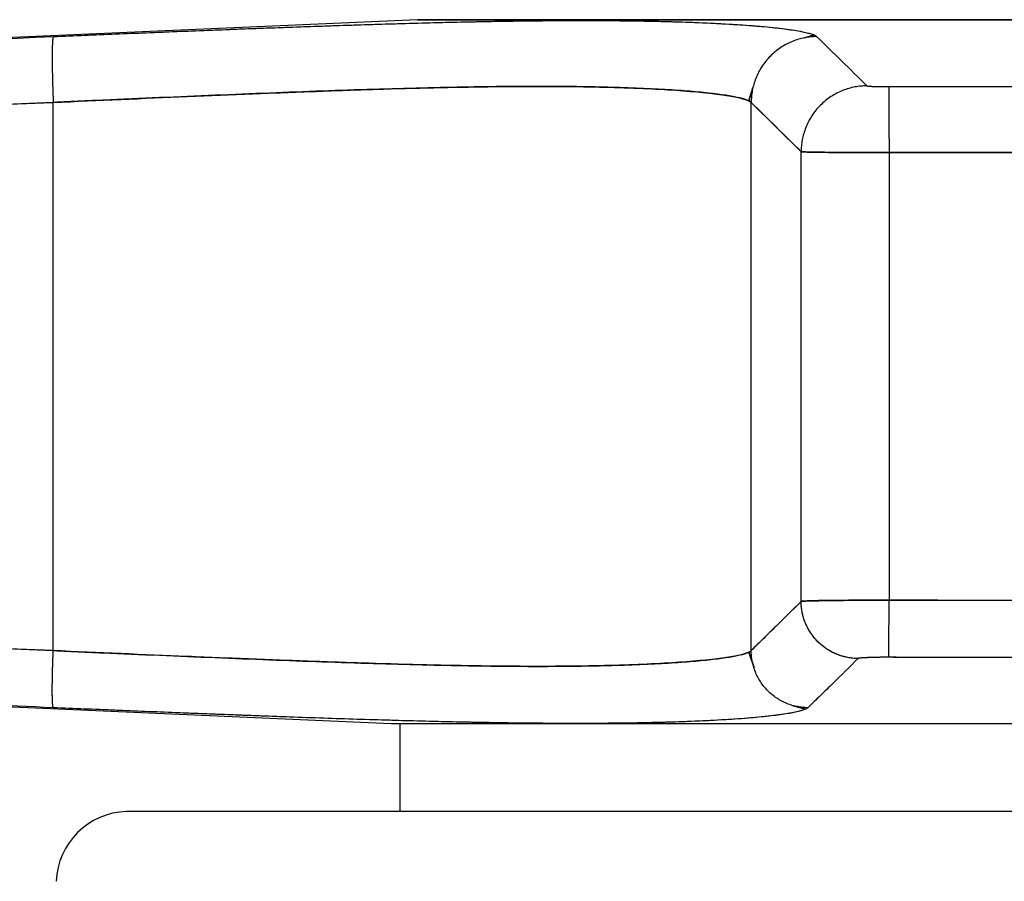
# Model space of a CAD drawing. Header units: millimetres. Extents: x 18 to 610, y -123 to 280.
# Tile 46 of 53: x 448 to 459, y 227 to 237. Entities that reach past the tile are written whole.
import ezdxf

# ---------------------------------------------------------------- set-up
doc = ezdxf.new("R2010")
doc.units = ezdxf.units.MM
doc.linetypes.add('SOLID', pattern=[0])

# ---------------------------------------------------------------- blocks, each defined once
blk = doc.blocks.new('BlockOfViews_1')
at = {"linetype": 'SOLID', "lineweight": 30}
for p, q in [((452.126, 236.791, -4.51), (434.743, 236.032, -4.51)), ((456.39, 236.546, 6.53), (456.385, 236.544, 6.539)), ((456.385, 236.544, 6.539), (456.39, 236.546, 6.53)), ((456.625, 236.615, 6.121), (456.521, 236.584, 6.301)), ((456.521, 236.584, 6.301), (456.625, 236.615, 6.121)), ((456.631, 236.617, 6.11), (456.63, 236.617, 6.11)), ((456.63, 236.617, 6.11), (456.631, 236.617, 6.11)), ((455.967, 236.116, 6.527), (455.969, 236.124, 6.539)), ((455.969, 236.124, 6.539), (455.967, 236.116, 6.527)), ((455.891, 235.867, 6.146), (455.936, 236.016, 6.374)), ((455.936, 236.016, 6.374), (455.891, 235.867, 6.146)), ((447.986, 235.85, -1.4), (434.982, 235.29, -1.968)), ((447.986, 229.62, -1.4), (447.986, 235.85, -1.4)), ((456.484, 235.29, 19.534), (455.917, 235.85, 6.53)), ((455.917, 229.62, 6.53), (455.917, 235.85, 6.53)), ((456.484, 230.179, 19.534), (456.484, 235.29, 19.534)), ((460.569, 235.28, 20.49), (457.483, 235.28, 20.49)), ((457.483, 235.28, 20.49), (457.483, 230.192, 20.49)), ((434.982, 230.179, -1.968), (447.986, 229.62, -1.4)), ((455.917, 229.62, 6.53), (456.484, 230.179, 19.534)), ((457.483, 230.192, 20.49), (460.569, 230.192, 20.49)), ((455.949, 229.423, 6.465), (455.891, 229.602, 6.146)), ((455.891, 229.602, 6.146), (455.949, 229.423, 6.465)), ((434.648, 229.541, -4.51), (451.826, 228.791, -4.51)), ((455.962, 229.382, 6.538), (455.959, 229.391, 6.523)), ((455.959, 229.391, 6.523), (455.962, 229.382, 6.538)), ((456.382, 228.997, 6.536), (456.532, 228.953, 6.115)), ((456.532, 228.953, 6.115), (456.382, 228.997, 6.536)), ((451.926, 228.791, -4.51), (451.926, 227.79, -4.51))]:
    blk.add_line(p, q, dxfattribs=at)
at = {"linetype": 'SOLID', "lineweight": 30, "extrusion": (0, 1, 0)}
blk.add_arc((-459.026, -4.51, 236.791), 6.9, 0.001, 179.999, dxfattribs=at)
at = {"linetype": 'SOLID', "lineweight": 30, "extrusion": (0, -1, -1.75195e-15)}
blk.add_arc((459.026, -4.51, -236.791), 6.9, 0, 180, dxfattribs=at)
at = {"linetype": 'SOLID', "lineweight": 30, "extrusion": (0, 1, -8.39477e-16)}
blk.add_arc((-459.026, -4.51, 228.791), 7.2, 0, 180, dxfattribs=at)
at = {"linetype": 'SOLID', "lineweight": 30}
blk.add_arc((448.846, 226.963, -4.51), 0.828, 91.8778, 177.6228, dxfattribs=at)
at = {"linetype": 'SOLID', "lineweight": 30, "extrusion": (0, -1, 0)}
blk.add_arc((459.026, -4.51, -227.79), 10.207, 0, 180, dxfattribs=at)
at = {"linetype": 'SOLID', "lineweight": 30}
for points, knots in [([(447.987, 236.599, -2.143), (448.546, 236.623, -2.118), (449.381, 236.657, -2.002), (450.459, 236.699, -1.696), (451.243, 236.726, -1.392), (451.997, 236.75, -1.016), (452.951, 236.774, -0.424), (454.037, 236.787, 0.479), (454.94, 236.774, 1.565), (455.532, 236.75, 2.519), (455.908, 236.726, 3.273), (456.212, 236.699, 4.057), (456.519, 236.657, 5.135), (456.634, 236.623, 5.97), (456.659, 236.599, 6.529)], [0, 0, 0, 0, 1.600006, 2.400337, 3.200989, 4.00207, 4.803581, 6.40589, 8.008198, 8.80971, 9.61079, 10.411442, 11.211774, 12.811779, 12.811779, 12.811779, 12.811779]), ([(447.987, 236.599, -2.143), (448.223, 236.609, -2.132), (448.458, 236.619, -2.113), (448.927, 236.638, -2.055), (449.16, 236.648, -2.017), (449.622, 236.666, -1.923), (449.851, 236.675, -1.867), (450.304, 236.693, -1.736), (450.528, 236.701, -1.662), (450.969, 236.717, -1.497), (451.187, 236.724, -1.405), (451.615, 236.738, -1.206), (451.825, 236.744, -1.098), (452.236, 236.756, -0.866), (452.437, 236.761, -0.742), (452.829, 236.769, -0.478), (453.02, 236.773, -0.338), (453.391, 236.778, -0.044), (453.571, 236.78, 0.109), (453.919, 236.782, 0.43), (454.086, 236.782, 0.598), (454.407, 236.78, 0.945), (454.561, 236.778, 1.125), (454.855, 236.773, 1.496), (454.994, 236.769, 1.687), (455.258, 236.761, 2.079), (455.382, 236.756, 2.28), (455.614, 236.744, 2.691), (455.722, 236.738, 2.901), (455.922, 236.724, 3.329), (456.013, 236.717, 3.547), (456.178, 236.701, 3.989), (456.252, 236.693, 4.212), (456.383, 236.675, 4.665), (456.439, 236.666, 4.894), (456.533, 236.648, 5.356), (456.571, 236.638, 5.589), (456.629, 236.619, 6.058), (456.649, 236.609, 6.293), (456.659, 236.599, 6.529)], [0, 0, 0, 0, 0.685109, 0.685109, 1.370217, 1.370217, 2.055326, 2.055326, 2.740435, 2.740435, 3.425543, 3.425543, 4.110652, 4.110652, 4.795761, 4.795761, 5.480869, 5.480869, 6.165978, 6.165978, 6.851087, 6.851087, 7.536196, 7.536196, 8.221304, 8.221304, 8.906413, 8.906413, 9.591522, 9.591522, 10.27663, 10.27663, 10.961739, 10.961739, 11.646848, 11.646848, 12.331956, 12.331956, 13.017065, 13.017065, 13.017065, 13.017065]), ([(434.983, 236.039, -2.715), (437.15, 236.133, -2.62), (441.485, 236.321, -2.43), (445.82, 236.507, -2.239), (447.987, 236.599, -2.143)], [0, 0, 0, 0, 6.51434, 13.028925, 13.028925, 13.028925, 13.028925]), ([(456.659, 236.599, 6.529), (456.755, 236.507, 8.697), (456.946, 236.321, 13.032), (457.136, 236.133, 17.366), (457.231, 236.039, 19.534)], [0, 0, 0, 0, 6.514585, 13.028925, 13.028925, 13.028925, 13.028925]), ([(455.917, 235.85, 6.53), (455.907, 235.86, 6.314), (455.889, 235.87, 6.098), (455.837, 235.889, 5.669), (455.802, 235.899, 5.456), (455.716, 235.917, 5.032), (455.665, 235.926, 4.822), (455.547, 235.943, 4.406), (455.479, 235.952, 4.201), (455.329, 235.967, 3.796), (455.245, 235.975, 3.596), (455.064, 235.989, 3.205), (454.965, 235.995, 3.012), (454.753, 236.006, 2.636), (454.64, 236.011, 2.452), (454.4, 236.02, 2.093), (454.273, 236.023, 1.918), (454.005, 236.029, 1.579), (453.865, 236.031, 1.415), (453.571, 236.033, 1.098), (453.418, 236.033, 0.945), (453.101, 236.031, 0.652), (452.937, 236.029, 0.511), (452.598, 236.023, 0.243), (452.423, 236.02, 0.116), (452.065, 236.011, -0.124), (451.88, 236.006, -0.237), (451.504, 235.995, -0.449), (451.312, 235.989, -0.547), (450.92, 235.975, -0.729), (450.72, 235.967, -0.812), (450.315, 235.952, -0.963), (450.11, 235.943, -1.03), (449.694, 235.926, -1.149), (449.484, 235.917, -1.2), (449.061, 235.899, -1.286), (448.847, 235.889, -1.321), (448.418, 235.87, -1.373), (448.202, 235.86, -1.391), (447.986, 235.85, -1.4)], [0, 0, 0, 0, 0.08364, 0.08364, 0.16728, 0.16728, 0.250921, 0.250921, 0.334561, 0.334561, 0.418201, 0.418201, 0.501841, 0.501841, 0.585481, 0.585481, 0.669121, 0.669121, 0.752762, 0.752762, 0.836402, 0.836402, 0.920042, 0.920042, 1.003682, 1.003682, 1.087322, 1.087322, 1.170962, 1.170962, 1.254603, 1.254603, 1.338243, 1.338243, 1.421883, 1.421883, 1.505523, 1.505523, 1.589163, 1.589163, 1.589163, 1.589163]), ([(447.986, 235.85, -1.4), (448.499, 235.873, -1.378), (449.264, 235.908, -1.273), (450.253, 235.949, -0.994), (450.971, 235.977, -0.716), (451.662, 236.001, -0.374), (452.535, 236.025, 0.166), (453.527, 236.038, 0.989), (454.35, 236.025, 1.981), (454.89, 236.001, 2.855), (455.233, 235.977, 3.545), (455.51, 235.949, 4.264), (455.789, 235.908, 5.252), (455.894, 235.873, 6.017), (455.917, 235.85, 6.53)], [0, 0, 0, 0, 1.600006, 2.400337, 3.200989, 4.00207, 4.803581, 6.40589, 8.008198, 8.80971, 9.61079, 10.411442, 11.211774, 12.811779, 12.811779, 12.811779, 12.811779]), ([(457.231, 236.039, 19.534), (457.232, 236.039, 19.55), (457.235, 236.038, 19.573), (457.244, 236.036, 19.604), (457.253, 236.035, 19.626), (457.264, 236.035, 19.647), (457.277, 236.034, 19.667), (457.291, 236.033, 19.686), (457.308, 236.032, 19.704), (457.326, 236.032, 19.719), (457.345, 236.031, 19.733), (457.366, 236.031, 19.745), (457.388, 236.03, 19.755), (457.41, 236.03, 19.763), (457.441, 236.03, 19.771), (457.465, 236.03, 19.773), (457.481, 236.03, 19.773)], [0, 0, 0, 0, 0.128935, 0.193358, 0.257756, 0.322129, 0.386482, 0.450816, 0.515132, 0.57944, 0.643736, 0.708021, 0.772299, 0.836571, 0.900838, 1.029368, 1.029368, 1.029368, 1.029368]), ([(457.231, 236.039, 19.534), (457.231, 236.039, 19.54), (457.232, 236.039, 19.547), (457.234, 236.038, 19.56), (457.235, 236.038, 19.567), (457.238, 236.037, 19.58), (457.239, 236.037, 19.586), (457.243, 236.037, 19.599), (457.245, 236.036, 19.606), (457.25, 236.036, 19.618), (457.253, 236.036, 19.624), (457.258, 236.035, 19.636), (457.261, 236.035, 19.642), (457.268, 236.034, 19.654), (457.272, 236.034, 19.659), (457.279, 236.034, 19.67), (457.283, 236.033, 19.676), (457.292, 236.033, 19.686), (457.296, 236.033, 19.691), (457.306, 236.032, 19.701), (457.31, 236.032, 19.706), (457.32, 236.032, 19.714), (457.326, 236.032, 19.719), (457.336, 236.031, 19.727), (457.342, 236.031, 19.73), (457.353, 236.031, 19.738), (457.359, 236.031, 19.741), (457.371, 236.031, 19.747), (457.377, 236.03, 19.75), (457.389, 236.03, 19.755), (457.396, 236.03, 19.758), (457.409, 236.03, 19.762), (457.415, 236.03, 19.764), (457.428, 236.03, 19.767), (457.435, 236.03, 19.768), (457.448, 236.03, 19.771), (457.454, 236.03, 19.771), (457.468, 236.03, 19.773), (457.475, 236.03, 19.773), (457.481, 236.03, 19.773)], [0, 0, 0, 0, 0.019912, 0.019912, 0.0398239, 0.0398239, 0.0597359, 0.0597359, 0.0796479, 0.0796479, 0.0995599, 0.0995599, 0.1194718, 0.1194718, 0.1393838, 0.1393838, 0.1592958, 0.1592958, 0.1792077, 0.1792077, 0.1991197, 0.1991197, 0.2190317, 0.2190317, 0.2389437, 0.2389437, 0.2588556, 0.2588556, 0.2787676, 0.2787676, 0.2986796, 0.2986796, 0.3185915, 0.3185915, 0.3385035, 0.3385035, 0.3584155, 0.3584155, 0.3783275, 0.3783275, 0.3783275, 0.3783275]), ([(457.481, 236.03, 19.773), (457.535, 236.03, 19.773), (457.59, 236.03, 19.773), (457.698, 236.03, 19.773), (457.752, 236.03, 19.773), (457.861, 236.031, 19.773), (457.915, 236.031, 19.773), (458.023, 236.031, 19.773), (458.078, 236.031, 19.773), (458.186, 236.031, 19.773), (458.24, 236.031, 19.773), (458.349, 236.031, 19.773), (458.403, 236.032, 19.773), (458.511, 236.032, 19.773), (458.565, 236.032, 19.773), (458.674, 236.032, 19.773), (458.728, 236.032, 19.773), (458.836, 236.032, 19.773), (458.891, 236.032, 19.773), (458.999, 236.032, 19.773), (459.053, 236.032, 19.773), (459.162, 236.032, 19.773), (459.216, 236.032, 19.773), (459.324, 236.032, 19.773), (459.378, 236.032, 19.773), (459.487, 236.032, 19.773), (459.541, 236.032, 19.773), (459.649, 236.032, 19.773), (459.704, 236.031, 19.773), (459.812, 236.031, 19.773), (459.866, 236.031, 19.773), (459.975, 236.031, 19.773), (460.029, 236.031, 19.773), (460.137, 236.031, 19.773), (460.191, 236.031, 19.773), (460.3, 236.03, 19.773), (460.354, 236.03, 19.773), (460.462, 236.03, 19.773), (460.517, 236.03, 19.773), (460.571, 236.03, 19.773)], [0, 0, 0, 0, 0.0122874, 0.0122874, 0.0245748, 0.0245748, 0.0368623, 0.0368623, 0.0491497, 0.0491497, 0.0614371, 0.0614371, 0.0737245, 0.0737245, 0.0860119, 0.0860119, 0.0982994, 0.0982994, 0.1105868, 0.1105868, 0.1228742, 0.1228742, 0.1351616, 0.1351616, 0.147449, 0.147449, 0.1597365, 0.1597365, 0.1720239, 0.1720239, 0.1843113, 0.1843113, 0.1965987, 0.1965987, 0.2088861, 0.2088861, 0.2211735, 0.2211735, 0.233461, 0.233461, 0.233461, 0.233461]), ([(434.982, 235.29, -1.968), (437.15, 235.384, -1.873), (441.484, 235.572, -1.684), (445.819, 235.758, -1.495), (447.986, 235.85, -1.4)], [0, 0, 0, 0, 6.51434, 13.028925, 13.028925, 13.028925, 13.028925]), ([(455.917, 235.85, 6.53), (456.011, 235.758, 8.697), (456.2, 235.572, 13.032), (456.39, 235.384, 17.366), (456.484, 235.29, 19.534)], [0, 0, 0, 0, 6.514585, 13.028925, 13.028925, 13.028925, 13.028925]), ([(456.484, 235.29, 19.534), (456.487, 235.289, 19.597), (456.5, 235.288, 19.692), (456.536, 235.287, 19.815), (456.571, 235.286, 19.903), (456.615, 235.285, 19.988), (456.666, 235.284, 20.069), (456.725, 235.284, 20.144), (456.791, 235.283, 20.213), (456.863, 235.282, 20.276), (456.94, 235.282, 20.332), (457.023, 235.281, 20.38), (457.11, 235.281, 20.419), (457.2, 235.281, 20.451), (457.324, 235.28, 20.481), (457.42, 235.28, 20.49), (457.483, 235.28, 20.49)], [0, 0, 0, 0, 0.128935, 0.193358, 0.257756, 0.322129, 0.386482, 0.450816, 0.515132, 0.57944, 0.643736, 0.708021, 0.772299, 0.836571, 0.900838, 1.029368, 1.029368, 1.029368, 1.029368]), ([(457.483, 235.28, 20.49), (457.457, 235.28, 20.49), (457.43, 235.28, 20.489), (457.376, 235.28, 20.485), (457.35, 235.28, 20.482), (457.297, 235.281, 20.473), (457.27, 235.281, 20.468), (457.218, 235.281, 20.455), (457.192, 235.281, 20.447), (457.141, 235.281, 20.43), (457.116, 235.281, 20.421), (457.067, 235.281, 20.4), (457.043, 235.281, 20.388), (456.995, 235.281, 20.363), (456.972, 235.282, 20.35), (456.927, 235.282, 20.321), (456.905, 235.282, 20.306), (456.862, 235.282, 20.274), (456.841, 235.283, 20.257), (456.801, 235.283, 20.221), (456.781, 235.283, 20.203), (456.744, 235.283, 20.164), (456.726, 235.284, 20.144), (456.692, 235.284, 20.103), (456.676, 235.284, 20.081), (456.646, 235.285, 20.037), (456.631, 235.285, 20.015), (456.605, 235.285, 19.968), (456.592, 235.286, 19.944), (456.569, 235.286, 19.896), (456.559, 235.286, 19.872), (456.539, 235.287, 19.822), (456.531, 235.287, 19.796), (456.516, 235.288, 19.745), (456.51, 235.288, 19.719), (456.499, 235.289, 19.667), (456.494, 235.289, 19.64), (456.488, 235.29, 19.587), (456.485, 235.29, 19.56), (456.484, 235.29, 19.534)], [0, 0, 0, 0, 0.080504, 0.080504, 0.161008, 0.161008, 0.241512, 0.241512, 0.322016, 0.322016, 0.40252, 0.40252, 0.483024, 0.483024, 0.563528, 0.563528, 0.644032, 0.644032, 0.724536, 0.724536, 0.805039, 0.805039, 0.885543, 0.885543, 0.966047, 0.966047, 1.046551, 1.046551, 1.127055, 1.127055, 1.207559, 1.207559, 1.288063, 1.288063, 1.368567, 1.368567, 1.449071, 1.449071, 1.529575, 1.529575, 1.529575, 1.529575]), ([(447.986, 229.62, -1.4), (446.903, 229.665, -1.448), (445.277, 229.735, -1.519), (443.11, 229.828, -1.613), (439.859, 229.968, -1.755), (437.15, 230.085, -1.873), (434.982, 230.179, -1.968)], [0, 0, 0, 0, 3.257326, 4.885944, 6.514545, 13.028865, 13.028865, 13.028865, 13.028865]), ([(456.484, 230.179, 19.534), (456.39, 230.085, 17.366), (456.271, 229.968, 14.657), (456.129, 229.828, 11.406), (456.035, 229.735, 9.239), (455.964, 229.665, 7.613), (455.917, 229.62, 6.53)], [0, 0, 0, 0, 6.514319, 8.14292, 9.771538, 13.028865, 13.028865, 13.028865, 13.028865]), ([(457.483, 230.192, 20.49), (457.42, 230.192, 20.49), (457.324, 230.192, 20.481), (457.2, 230.192, 20.451), (457.11, 230.192, 20.419), (457.023, 230.191, 20.38), (456.94, 230.19, 20.332), (456.863, 230.19, 20.276), (456.791, 230.189, 20.213), (456.725, 230.188, 20.144), (456.666, 230.187, 20.069), (456.615, 230.186, 19.988), (456.571, 230.184, 19.903), (456.536, 230.183, 19.815), (456.5, 230.181, 19.692), (456.487, 230.18, 19.597), (456.484, 230.179, 19.534)], [0, 0, 0, 0, 0.13686, 0.205291, 0.273726, 0.342166, 0.410612, 0.479065, 0.547529, 0.615998, 0.684481, 0.752979, 0.821495, 0.89003, 0.958587, 1.095776, 1.095776, 1.095776, 1.095776]), ([(456.484, 230.179, 19.534), (456.485, 230.179, 19.56), (456.488, 230.18, 19.587), (456.494, 230.18, 19.64), (456.499, 230.181, 19.667), (456.51, 230.182, 19.719), (456.516, 230.182, 19.745), (456.531, 230.183, 19.796), (456.54, 230.183, 19.822), (456.559, 230.184, 19.872), (456.569, 230.184, 19.896), (456.592, 230.185, 19.945), (456.605, 230.185, 19.968), (456.632, 230.186, 20.015), (456.646, 230.186, 20.037), (456.676, 230.187, 20.081), (456.693, 230.187, 20.103), (456.726, 230.188, 20.144), (456.744, 230.188, 20.164), (456.781, 230.189, 20.203), (456.801, 230.189, 20.221), (456.841, 230.189, 20.257), (456.862, 230.19, 20.274), (456.905, 230.19, 20.306), (456.927, 230.19, 20.321), (456.972, 230.191, 20.35), (456.995, 230.191, 20.363), (457.043, 230.191, 20.388), (457.067, 230.191, 20.4), (457.116, 230.192, 20.421), (457.142, 230.192, 20.43), (457.192, 230.192, 20.447), (457.218, 230.192, 20.455), (457.27, 230.192, 20.468), (457.297, 230.192, 20.473), (457.35, 230.192, 20.482), (457.376, 230.192, 20.485), (457.43, 230.192, 20.489), (457.457, 230.192, 20.49), (457.483, 230.192, 20.49)], [0, 0, 0, 0, 0.080183, 0.080183, 0.160365, 0.160365, 0.240548, 0.240548, 0.32073, 0.32073, 0.400913, 0.400913, 0.481096, 0.481096, 0.561278, 0.561278, 0.641461, 0.641461, 0.721644, 0.721644, 0.801826, 0.801826, 0.882009, 0.882009, 0.962191, 0.962191, 1.042374, 1.042374, 1.122557, 1.122557, 1.202739, 1.202739, 1.282922, 1.282922, 1.363105, 1.363105, 1.443287, 1.443287, 1.52347, 1.52347, 1.52347, 1.52347]), ([(455.917, 229.62, 6.53), (455.894, 229.596, 6.017), (455.789, 229.562, 5.252), (455.51, 229.522, 4.264), (455.233, 229.495, 3.545), (454.89, 229.472, 2.855), (454.485, 229.454, 2.199), (454.021, 229.443, 1.584), (453.502, 229.439, 1.014), (452.932, 229.443, 0.495), (452.317, 229.454, 0.031), (451.661, 229.472, -0.374), (450.971, 229.495, -0.717), (450.253, 229.522, -0.994), (449.264, 229.562, -1.273), (448.499, 229.596, -1.378), (447.986, 229.62, -1.4)], [0, 0, 0, 0, 1.591912, 2.388153, 3.184667, 3.981547, 4.778787, 5.576352, 6.374109, 7.171866, 7.969431, 8.766671, 9.563551, 10.360065, 11.156306, 12.748218, 12.748218, 12.748218, 12.748218]), ([(447.986, 229.62, -1.4), (448.202, 229.61, -1.391), (448.418, 229.6, -1.373), (448.847, 229.581, -1.321), (449.061, 229.572, -1.286), (449.484, 229.554, -1.2), (449.695, 229.545, -1.149), (450.11, 229.528, -1.03), (450.316, 229.52, -0.963), (450.721, 229.504, -0.812), (450.92, 229.497, -0.729), (451.312, 229.483, -0.547), (451.505, 229.477, -0.449), (451.881, 229.466, -0.237), (452.065, 229.461, -0.124), (452.424, 229.453, 0.117), (452.599, 229.449, 0.244), (452.937, 229.444, 0.511), (453.102, 229.442, 0.652), (453.419, 229.44, 0.945), (453.571, 229.44, 1.098), (453.864, 229.442, 1.415), (454.005, 229.444, 1.579), (454.272, 229.449, 1.918), (454.4, 229.453, 2.092), (454.64, 229.461, 2.451), (454.753, 229.466, 2.635), (454.965, 229.477, 3.012), (455.063, 229.483, 3.204), (455.245, 229.497, 3.596), (455.328, 229.504, 3.796), (455.479, 229.52, 4.201), (455.546, 229.528, 4.406), (455.665, 229.545, 4.822), (455.716, 229.554, 5.032), (455.802, 229.572, 5.456), (455.837, 229.581, 5.669), (455.889, 229.6, 6.098), (455.907, 229.61, 6.314), (455.917, 229.62, 6.53)], [0, 0, 0, 0, 0.083506, 0.083506, 0.167011, 0.167011, 0.250517, 0.250517, 0.334022, 0.334022, 0.417528, 0.417528, 0.501033, 0.501033, 0.584539, 0.584539, 0.668045, 0.668045, 0.75155, 0.75155, 0.835056, 0.835056, 0.918561, 0.918561, 1.002067, 1.002067, 1.085573, 1.085573, 1.169078, 1.169078, 1.252584, 1.252584, 1.336089, 1.336089, 1.419595, 1.419595, 1.5031, 1.5031, 1.586606, 1.586606, 1.586606, 1.586606]), ([(447.987, 228.97, -2.044), (446.903, 229.016, -2.092), (445.278, 229.085, -2.163), (443.11, 229.178, -2.259), (439.859, 229.318, -2.402), (437.15, 229.435, -2.52), (434.983, 229.529, -2.615)], [0, 0, 0, 0, 3.257326, 4.885944, 6.514545, 13.028865, 13.028865, 13.028865, 13.028865]), ([(457.131, 229.529, 19.534), (457.037, 229.435, 17.366), (456.918, 229.318, 14.657), (456.775, 229.178, 11.406), (456.679, 229.085, 9.239), (456.608, 229.016, 7.613), (456.56, 228.97, 6.529)], [0, 0, 0, 0, 6.514319, 8.14292, 9.771538, 13.028865, 13.028865, 13.028865, 13.028865]), ([(457.482, 229.543, 19.868), (457.459, 229.543, 19.868), (457.426, 229.543, 19.865), (457.382, 229.543, 19.855), (457.351, 229.542, 19.844), (457.32, 229.542, 19.83), (457.291, 229.541, 19.813), (457.264, 229.54, 19.794), (457.239, 229.539, 19.772), (457.216, 229.538, 19.747), (457.195, 229.537, 19.721), (457.177, 229.536, 19.693), (457.162, 229.535, 19.663), (457.15, 229.534, 19.632), (457.137, 229.532, 19.589), (457.132, 229.53, 19.556), (457.131, 229.529, 19.534)], [0, 0, 0, 0, 0.13686, 0.205291, 0.273726, 0.342166, 0.410612, 0.479065, 0.547529, 0.615998, 0.684481, 0.752979, 0.821495, 0.89003, 0.958587, 1.095776, 1.095776, 1.095776, 1.095776]), ([(457.482, 229.543, 19.868), (457.472, 229.543, 19.868), (457.463, 229.543, 19.868), (457.444, 229.543, 19.866), (457.435, 229.543, 19.865), (457.416, 229.543, 19.862), (457.407, 229.543, 19.86), (457.389, 229.543, 19.856), (457.38, 229.543, 19.853), (457.362, 229.542, 19.847), (457.353, 229.542, 19.844), (457.336, 229.542, 19.837), (457.327, 229.542, 19.833), (457.311, 229.542, 19.824), (457.302, 229.541, 19.819), (457.287, 229.541, 19.809), (457.279, 229.541, 19.804), (457.264, 229.54, 19.793), (457.256, 229.54, 19.787), (457.242, 229.54, 19.774), (457.236, 229.539, 19.768), (457.223, 229.539, 19.754), (457.216, 229.538, 19.747), (457.205, 229.538, 19.733), (457.199, 229.538, 19.725), (457.188, 229.537, 19.71), (457.183, 229.537, 19.702), (457.174, 229.536, 19.686), (457.17, 229.536, 19.677), (457.161, 229.535, 19.66), (457.158, 229.535, 19.652), (457.151, 229.534, 19.634), (457.148, 229.533, 19.625), (457.143, 229.533, 19.608), (457.14, 229.532, 19.598), (457.137, 229.531, 19.58), (457.135, 229.531, 19.571), (457.133, 229.53, 19.552), (457.132, 229.53, 19.543), (457.131, 229.529, 19.534)], [0, 0, 0, 0, 0.00212642, 0.00212642, 0.00425283, 0.00425283, 0.00637925, 0.00637925, 0.00850566, 0.00850566, 0.01063208, 0.01063208, 0.0127585, 0.0127585, 0.01488491, 0.01488491, 0.01701133, 0.01701133, 0.01913774, 0.01913774, 0.02126416, 0.02126416, 0.02339058, 0.02339058, 0.02551699, 0.02551699, 0.02764341, 0.02764341, 0.02976983, 0.02976983, 0.03189624, 0.03189624, 0.03402266, 0.03402266, 0.03614907, 0.03614907, 0.03827549, 0.03827549, 0.04040191, 0.04040191, 0.04040191, 0.04040191]), ([(460.571, 229.543, 19.868), (460.516, 229.543, 19.868), (460.462, 229.543, 19.868), (460.354, 229.542, 19.868), (460.3, 229.542, 19.868), (460.191, 229.542, 19.868), (460.137, 229.542, 19.868), (460.029, 229.542, 19.868), (459.974, 229.542, 19.869), (459.866, 229.541, 19.869), (459.812, 229.541, 19.869), (459.703, 229.541, 19.869), (459.649, 229.541, 19.869), (459.541, 229.541, 19.869), (459.487, 229.541, 19.869), (459.378, 229.541, 19.869), (459.324, 229.541, 19.869), (459.216, 229.541, 19.869), (459.162, 229.541, 19.869), (459.053, 229.541, 19.869), (458.999, 229.541, 19.869), (458.891, 229.541, 19.869), (458.836, 229.541, 19.869), (458.728, 229.541, 19.869), (458.674, 229.541, 19.869), (458.565, 229.541, 19.869), (458.511, 229.541, 19.869), (458.403, 229.541, 19.869), (458.349, 229.541, 19.869), (458.24, 229.541, 19.869), (458.186, 229.541, 19.869), (458.078, 229.542, 19.869), (458.024, 229.542, 19.868), (457.915, 229.542, 19.868), (457.861, 229.542, 19.868), (457.753, 229.542, 19.868), (457.698, 229.542, 19.868), (457.59, 229.543, 19.868), (457.536, 229.543, 19.868), (457.482, 229.543, 19.868)], [0, 0, 0, 0, 0.0122372, 0.0122372, 0.0244744, 0.0244744, 0.0367116, 0.0367116, 0.0489489, 0.0489489, 0.0611861, 0.0611861, 0.0734233, 0.0734233, 0.0856605, 0.0856605, 0.0978977, 0.0978977, 0.1101349, 0.1101349, 0.1223721, 0.1223721, 0.1346094, 0.1346094, 0.1468466, 0.1468466, 0.1590838, 0.1590838, 0.171321, 0.171321, 0.1835582, 0.1835582, 0.1957954, 0.1957954, 0.2080327, 0.2080327, 0.2202699, 0.2202699, 0.2325071, 0.2325071, 0.2325071, 0.2325071]), ([(456.56, 228.97, 6.529), (456.535, 228.947, 5.976), (456.421, 228.913, 5.151), (456.118, 228.872, 4.085), (455.818, 228.845, 3.309), (455.446, 228.822, 2.564), (455.007, 228.805, 1.856), (454.504, 228.793, 1.191), (453.942, 228.79, 0.574), (453.326, 228.793, 0.012), (452.66, 228.805, -0.491), (451.952, 228.822, -0.93), (451.207, 228.845, -1.302), (450.432, 228.872, -1.602), (449.365, 228.913, -1.905), (448.54, 228.947, -2.019), (447.987, 228.97, -2.044)], [0, 0, 0, 0, 1.591912, 2.388153, 3.184667, 3.981547, 4.778787, 5.576352, 6.374109, 7.171866, 7.969431, 8.766671, 9.563551, 10.360065, 11.156306, 12.748218, 12.748218, 12.748218, 12.748218]), ([(456.56, 228.97, 6.529), (456.549, 228.96, 6.296), (456.53, 228.951, 6.063), (456.473, 228.932, 5.599), (456.435, 228.922, 5.368), (456.342, 228.904, 4.911), (456.286, 228.895, 4.684), (456.157, 228.878, 4.236), (456.084, 228.87, 4.015), (455.921, 228.855, 3.579), (455.831, 228.847, 3.364), (455.634, 228.834, 2.941), (455.527, 228.828, 2.733), (455.297, 228.816, 2.326), (455.175, 228.811, 2.128), (454.915, 228.803, 1.74), (454.776, 228.8, 1.551), (454.486, 228.794, 1.185), (454.334, 228.793, 1.007), (454.017, 228.791, 0.664), (453.852, 228.791, 0.499), (453.509, 228.793, 0.182), (453.331, 228.794, 0.03), (452.965, 228.8, -0.26), (452.776, 228.803, -0.398), (452.388, 228.811, -0.659), (452.19, 228.816, -0.781), (451.783, 228.828, -1.01), (451.575, 228.834, -1.118), (451.152, 228.847, -1.315), (450.937, 228.855, -1.405), (450.501, 228.87, -1.568), (450.28, 228.878, -1.641), (449.832, 228.895, -1.77), (449.605, 228.904, -1.825), (449.148, 228.922, -1.919), (448.917, 228.932, -1.957), (448.453, 228.951, -2.014), (448.22, 228.96, -2.033), (447.987, 228.97, -2.044)], [0, 0, 0, 0, 0.676061, 0.676061, 1.352122, 1.352122, 2.028183, 2.028183, 2.704244, 2.704244, 3.380305, 3.380305, 4.056366, 4.056366, 4.732427, 4.732427, 5.408488, 5.408488, 6.084549, 6.084549, 6.76061, 6.76061, 7.436671, 7.436671, 8.112732, 8.112732, 8.788793, 8.788793, 9.464854, 9.464854, 10.140915, 10.140915, 10.816976, 10.816976, 11.493037, 11.493037, 12.169097, 12.169097, 12.845158, 12.845158, 12.845158, 12.845158])]:
    blk.add_open_spline(points, degree=3, knots=knots, dxfattribs=at)
for points, weights in [([(447.987, 236.599, -2.143), (447.955, 236.591, -1.402), (447.986, 235.85, -1.4)], [1, 0.710984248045, 1]), ([(447.987, 236.599, -2.143), (447.955, 236.591, -1.402), (447.986, 235.85, -1.4)], [1, 0.710984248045, 1]), ([(456.659, 236.599, 6.529), (455.918, 236.591, 6.561), (455.917, 235.85, 6.53)], [1, 0.710984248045, 1]), ([(456.659, 236.599, 6.529), (455.918, 236.591, 6.561), (455.917, 235.85, 6.53)], [1, 0.710984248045, 1]), ([(457.231, 236.039, 19.534), (456.486, 236.036, 19.566), (456.484, 235.29, 19.534)], [1, 0.708922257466, 1]), ([(457.231, 236.039, 19.534), (456.486, 236.036, 19.566), (456.484, 235.29, 19.534)], [1, 0.708922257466, 1]), ([(457.481, 236.03, 19.773), (457.481, 235.998, 20.49), (457.483, 235.28, 20.49)], [1, 0.722333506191, 1]), ([(457.481, 236.03, 19.773), (457.481, 235.998, 20.49), (457.483, 235.28, 20.49)], [1, 0.722333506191, 1]), ([(457.131, 229.529, 19.534), (456.486, 229.533, 19.562), (456.484, 230.179, 19.534)], [1, 0.708985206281, 1]), ([(457.028, 229.538, 19.538), (456.485, 229.629, 19.558), (456.484, 230.179, 19.534)], [0.94289595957, 0.741075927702, 1]), ([(457.482, 229.543, 19.868), (457.482, 229.57, 20.49), (457.483, 230.192, 20.49)], [1, 0.722333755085, 1]), ([(457.482, 229.543, 19.868), (457.482, 229.57, 20.49), (457.483, 230.192, 20.49)], [1, 0.722333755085, 1]), ([(447.987, 228.97, -2.044), (447.959, 228.978, -1.402), (447.986, 229.62, -1.4)], [1, 0.711111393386, 1]), ([(447.983, 228.98, -1.94), (447.963, 229.073, -1.401), (447.986, 229.62, -1.4)], [0.94340874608, 0.74290636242, 1]), ([(456.56, 228.97, 6.529), (455.918, 228.978, 6.557), (455.917, 229.62, 6.53)], [1, 0.711111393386, 1]), ([(456.56, 228.97, 6.529), (455.918, 228.978, 6.557), (455.917, 229.62, 6.53)], [1, 0.711111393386, 1])]:
    blk.add_rational_spline(points, weights, degree=2, dxfattribs=at)
for points in [[(457.481, 236.03, 19.773), (459.026, 236.034, 19.773), (460.571, 236.03, 19.773)], [(457.483, 235.28, 20.49), (459.026, 235.285, 20.49), (460.569, 235.28, 20.49)], [(460.569, 230.192, 20.49), (459.026, 230.188, 20.49), (457.483, 230.192, 20.49)], [(460.571, 229.543, 19.868), (459.026, 229.539, 19.869), (457.482, 229.543, 19.868)]]:
    blk.add_open_spline(points, degree=2, dxfattribs=at)

msp = doc.modelspace()

# ---------------------------------------------------------------- block references
msp.add_blockref('BlockOfViews_1', (0, 0))

doc.saveas('drawing.dxf')
